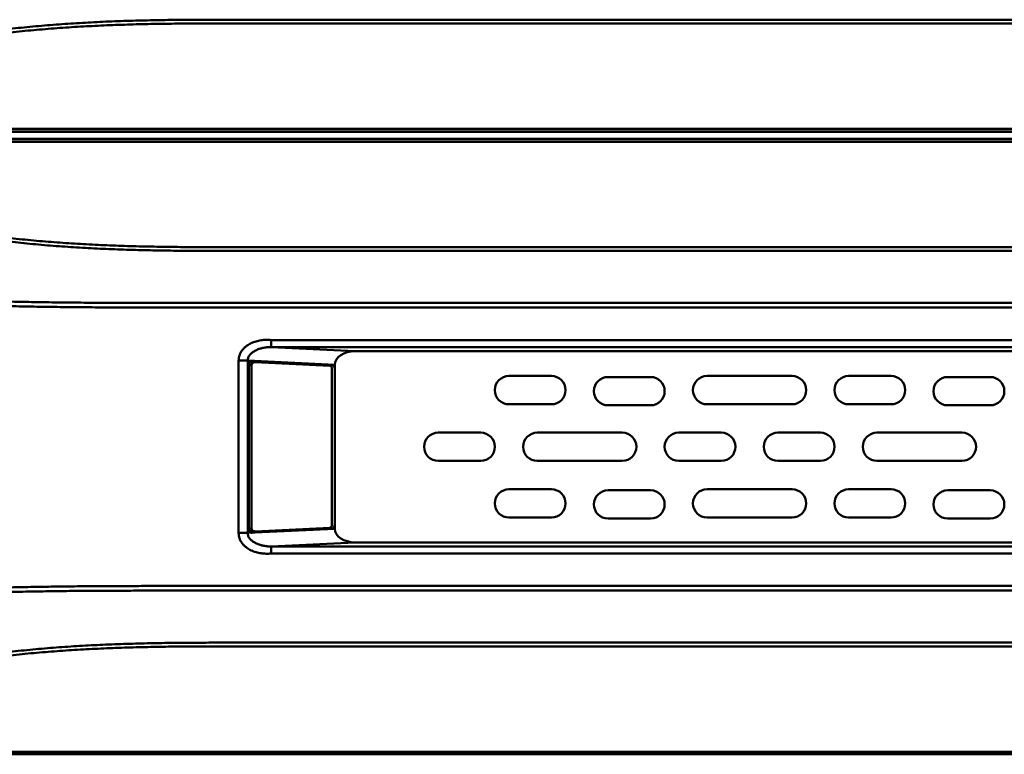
# Model space of a CAD drawing. Header units: millimetres. Extents: x 6596 to 7860, y -415 to 716.
# Tile 39 of 56: x 7104 to 7174, y 511 to 563. Entities that reach past the tile are written whole.
import ezdxf

# ---------------------------------------------------------------- set-up
doc = ezdxf.new("R2010")
doc.units = ezdxf.units.MM
doc.header["$LTSCALE"] = 81.675
doc.layers.get('0').update_dxf_attribs({"linetype": 'CONTINUOUS'})

msp = doc.modelspace()

# ---------------------------------------------------------------- linework, layer by layer
at = {"linetype": 'Continuous', "lineweight": 50}
for p, q in [((7063.385, 555.273), (7488.653, 555.273)), ((7488.862, 555.064), (7063.176, 555.064)), ((7063.176, 554.564), (7488.862, 554.564)), ((7063.205, 555.093), (7488.833, 555.093)), ((7488.833, 554.535), (7063.205, 554.535)), ((7488.653, 554.355), (7063.385, 554.355)), ((7122.204, 539.853), (7122.204, 540.354)), ((7429.834, 540.354), (7122.204, 540.354)), ((7122.204, 539.853), (7128.129, 539.564)), ((7276.019, 539.853), (7122.204, 539.853)), ((7128.129, 539.564), (7423.909, 539.564)), ((7119.914, 538.902), (7119.914, 526.726)), ((7120.556, 538.902), (7119.914, 538.902)), ((7120.556, 538.902), (7120.556, 526.726)), ((7120.556, 538.902), (7126.719, 538.601)), ((7120.629, 538.587), (7120.629, 527.041)), ((7120.629, 538.587), (7120.834, 538.587)), ((7120.834, 538.587), (7120.834, 527.041)), ((7121.061, 538.787), (7120.856, 538.787)), ((7121.073, 538.787), (7121.061, 538.787)), ((7126.368, 538.528), (7121.073, 538.787)), ((7126.719, 527.027), (7126.719, 538.601)), ((7126.509, 527.3), (7126.509, 538.328)), ((7142.019, 537.814), (7139.019, 537.814)), ((7149.019, 537.742), (7146.019, 537.742)), ((7159.019, 537.814), (7153.019, 537.814)), ((7166.019, 537.814), (7163.019, 537.814)), ((7173.019, 537.742), (7170.019, 537.742)), ((7139.019, 535.814), (7142.019, 535.814)), ((7146.019, 535.742), (7149.019, 535.742)), ((7153.019, 535.814), (7159.019, 535.814)), ((7163.019, 535.814), (7166.019, 535.814)), ((7170.019, 535.742), (7173.019, 535.742)), ((7137.019, 533.814), (7134.019, 533.814)), ((7147.019, 533.814), (7141.019, 533.814)), ((7154.019, 533.814), (7151.019, 533.814)), ((7161.019, 533.814), (7158.019, 533.814)), ((7171.019, 533.814), (7165.019, 533.814)), ((7134.019, 531.814), (7137.019, 531.814)), ((7141.019, 531.814), (7147.019, 531.814)), ((7151.019, 531.814), (7154.019, 531.814)), ((7158.019, 531.814), (7161.019, 531.814)), ((7165.019, 531.814), (7171.019, 531.814)), ((7142.019, 529.814), (7139.019, 529.814)), ((7149.019, 529.742), (7146.019, 529.742)), ((7159.019, 529.814), (7153.019, 529.814)), ((7166.019, 529.814), (7163.019, 529.814)), ((7173.019, 529.742), (7170.019, 529.742)), ((7139.019, 527.814), (7142.019, 527.814)), ((7146.019, 527.742), (7149.019, 527.742)), ((7153.019, 527.814), (7159.019, 527.814)), ((7163.019, 527.814), (7166.019, 527.814)), ((7170.019, 527.742), (7173.019, 527.742)), ((7120.556, 526.726), (7119.914, 526.726)), ((7126.719, 527.027), (7120.556, 526.726)), ((7120.629, 527.041), (7120.834, 527.041)), ((7120.856, 526.841), (7121.061, 526.841)), ((7121.061, 526.841), (7121.073, 526.841)), ((7121.073, 526.841), (7126.368, 527.1)), ((7128.129, 526.064), (7122.204, 525.774)), ((7423.909, 526.064), (7128.129, 526.064)), ((7122.204, 525.774), (7122.204, 525.274)), ((7122.204, 525.774), (7276.019, 525.774)), ((7122.204, 525.274), (7429.834, 525.274)), ((7063.205, 511.093), (7488.833, 511.093)), ((7063.385, 511.273), (7488.653, 511.273))]:
    msp.add_line(p, q, dxfattribs=at)
for centre, radius, start, end in [((7120.856, 538.587), 0.3, 87.20212, 180), ((7126.419, 538.315), 0.3, 0, 87.20212), ((7139.019, 536.814), 1, 90, 270), ((7142.019, 536.814), 1, 270, 90), ((7146.019, 536.742), 1, 90, 270), ((7149.019, 536.742), 1, 270, 90), ((7153.019, 536.814), 1, 90, 270), ((7159.019, 536.814), 1, 270, 90), ((7163.019, 536.814), 1, 90, 270), ((7166.019, 536.814), 1, 270, 90), ((7170.019, 536.742), 1, 90, 270), ((7173.019, 536.742), 1, 270, 90), ((7134.019, 532.814), 1, 90, 270), ((7137.019, 532.814), 1, 270, 90), ((7141.019, 532.814), 1, 90, 270), ((7147.019, 532.814), 1, 270, 90), ((7151.019, 532.814), 1, 90, 270), ((7154.019, 532.814), 1, 270, 90), ((7158.019, 532.814), 1, 90, 270), ((7161.019, 532.814), 1, 270, 90), ((7165.019, 532.814), 1, 90, 270), ((7171.019, 532.814), 1, 270, 90), ((7139.019, 528.814), 1, 90, 270), ((7142.019, 528.814), 1, 270, 90), ((7146.019, 528.742), 1, 90, 270), ((7149.019, 528.742), 1, 270, 90), ((7153.019, 528.814), 1, 90, 270), ((7159.019, 528.814), 1, 270, 90), ((7163.019, 528.814), 1, 90, 270), ((7166.019, 528.814), 1, 270, 90), ((7170.019, 528.742), 1, 90, 270), ((7173.019, 528.742), 1, 270, 90), ((7120.856, 527.041), 0.3, 180, 272.79788), ((7126.419, 527.313), 0.3, 272.79788, 0)]:
    msp.add_arc(centre, radius, start, end, dxfattribs=at)
for centre, major_axis, start_param, end_param in [((7128.185, 538.563), (-1.465, 0.072), -1.499214, 0.033296), ((7128.185, 527.065), (1.465, 0.072), 3.108296, 4.640807)]:
    msp.add_ellipse(centre, major_axis=major_axis, ratio=0.681563, start_param=start_param, end_param=end_param, dxfattribs=at)
for points, knots in [([(7276.019, 562.978), (7271.578, 562.978), (7262.697, 562.978), (7249.375, 562.978), (7236.052, 562.978), (7222.73, 562.978), (7209.408, 562.978), (7198.306, 562.978), (7189.425, 562.978), (7182.764, 562.978), (7176.103, 562.978), (7169.441, 562.978), (7162.78, 562.978), (7156.119, 562.978), (7150.568, 562.978), (7146.128, 562.978), (7142.797, 562.978), (7139.466, 562.978), (7136.136, 562.978), (7132.805, 562.978), (7129.475, 562.978), (7126.699, 562.978), (7124.479, 562.978), (7122.814, 562.978), (7121.426, 562.978), (7120.316, 562.978), (7119.483, 562.979), (7118.651, 562.979), (7117.818, 562.978), (7116.985, 562.976), (7116.153, 562.971), (7115.32, 562.964), (7114.488, 562.953), (7113.656, 562.938), (7112.546, 562.912), (7111.161, 562.869), (7109.501, 562.795), (7107.844, 562.698), (7106.193, 562.573), (7104.822, 562.445), (7103.73, 562.327), (7102.914, 562.23), (7102.102, 562.125), (7101.292, 562.01), (7100.486, 561.889), (7099.68, 561.767), (7098.875, 561.644), (7097.8, 561.482), (7096.726, 561.32), (7095.652, 561.159), (7094.846, 561.037), (7094.04, 560.916), (7092.966, 560.754), (7091.624, 560.553), (7090.013, 560.311), (7088.402, 560.07), (7086.791, 559.829), (7085.18, 559.589), (7083.569, 559.349), (7081.958, 559.108), (7080.347, 558.868), (7078.736, 558.627), (7076.588, 558.307), (7073.904, 557.906), (7069.608, 557.264), (7066.386, 556.783), (7064.238, 556.462)], [0, 0, 0, 0, 0.06277, 0.125541, 0.188311, 0.251082, 0.313852, 0.376623, 0.408008, 0.439393, 0.470778, 0.502163, 0.533549, 0.564934, 0.596319, 0.612012, 0.627704, 0.643397, 0.659089, 0.674782, 0.690475, 0.706167, 0.714014, 0.72186, 0.729706, 0.733629, 0.737552, 0.741476, 0.745399, 0.749322, 0.753245, 0.757168, 0.76109, 0.765012, 0.768933, 0.776772, 0.784604, 0.792424, 0.800227, 0.808008, 0.811887, 0.815758, 0.819618, 0.823468, 0.82731, 0.831149, 0.834987, 0.838826, 0.846505, 0.850344, 0.854183, 0.858021, 0.861859, 0.869535, 0.877211, 0.884887, 0.892562, 0.900236, 0.90791, 0.915584, 0.923258, 0.930932, 0.938606, 0.953954, 0.969303, 1, 1, 1, 1]), ([(7276.019, 562.714), (7271.58, 562.714), (7262.702, 562.714), (7249.385, 562.714), (7236.068, 562.714), (7222.751, 562.714), (7209.434, 562.714), (7198.336, 562.714), (7189.458, 562.714), (7182.799, 562.714), (7176.141, 562.714), (7169.482, 562.714), (7162.824, 562.714), (7156.165, 562.714), (7150.616, 562.714), (7146.177, 562.714), (7142.848, 562.714), (7139.519, 562.714), (7136.19, 562.714), (7133.415, 562.714), (7131.196, 562.714), (7128.976, 562.714), (7126.757, 562.715), (7124.537, 562.714), (7122.872, 562.714), (7121.485, 562.714), (7120.375, 562.715), (7119.266, 562.715), (7117.879, 562.716), (7116.214, 562.71), (7114.55, 562.693), (7112.886, 562.66), (7111.224, 562.609), (7109.565, 562.538), (7107.909, 562.442), (7106.532, 562.341), (7105.435, 562.245), (7104.614, 562.165), (7103.796, 562.078), (7102.98, 561.982), (7102.303, 561.895), (7101.763, 561.82), (7101.225, 561.744), (7100.553, 561.644), (7099.748, 561.523), (7098.943, 561.401), (7098.138, 561.28), (7097.332, 561.16), (7096.527, 561.04), (7095.722, 560.92), (7094.916, 560.799), (7094.111, 560.678), (7093.038, 560.516), (7091.696, 560.315), (7090.085, 560.074), (7088.475, 559.832), (7086.864, 559.59), (7085.254, 559.349), (7083.106, 559.027), (7080.422, 558.624), (7077.202, 558.14), (7073.981, 557.657), (7069.686, 557.012), (7066.466, 556.529), (7064.318, 556.206)], [0, 0, 0, 0, 0.06277, 0.12554, 0.18831, 0.25108, 0.31385, 0.37662, 0.408005, 0.43939, 0.470775, 0.50216, 0.533545, 0.56493, 0.596315, 0.612007, 0.6277, 0.643392, 0.659085, 0.674777, 0.682624, 0.69047, 0.706162, 0.714009, 0.721855, 0.729701, 0.733624, 0.737547, 0.745394, 0.75324, 0.761085, 0.768928, 0.776767, 0.784598, 0.792417, 0.80022, 0.804113, 0.807999, 0.811877, 0.815747, 0.819606, 0.821532, 0.823455, 0.827296, 0.831133, 0.83497, 0.838808, 0.842647, 0.846486, 0.850324, 0.854162, 0.857999, 0.861837, 0.869513, 0.877189, 0.884865, 0.892541, 0.900216, 0.907892, 0.923243, 0.938595, 0.953946, 0.969297, 1, 1, 1, 1]), ([(7064.238, 553.166), (7066.386, 552.845), (7069.608, 552.363), (7073.904, 551.722), (7076.588, 551.321), (7078.736, 551), (7080.347, 550.76), (7081.958, 550.52), (7083.569, 550.279), (7085.18, 550.039), (7086.791, 549.798), (7088.402, 549.558), (7090.013, 549.316), (7091.624, 549.075), (7093.235, 548.833), (7094.577, 548.631), (7095.652, 548.469), (7096.726, 548.307), (7097.8, 548.146), (7098.875, 547.984), (7099.68, 547.861), (7100.486, 547.738), (7101.158, 547.638), (7101.696, 547.561), (7102.237, 547.486), (7102.914, 547.397), (7103.73, 547.3), (7104.822, 547.182), (7106.193, 547.054), (7107.844, 546.93), (7109.501, 546.832), (7111.161, 546.759), (7112.824, 546.707), (7114.21, 546.678), (7115.32, 546.663), (7116.153, 546.656), (7116.985, 546.652), (7118.095, 546.649), (7119.206, 546.649), (7120.316, 546.649), (7121.426, 546.65), (7122.814, 546.65), (7124.479, 546.649), (7126.699, 546.649), (7129.475, 546.65), (7132.805, 546.65), (7136.136, 546.649), (7139.466, 546.649), (7142.797, 546.65), (7146.128, 546.65), (7150.568, 546.65), (7156.119, 546.649), (7162.78, 546.649), (7169.441, 546.65), (7176.103, 546.65), (7182.764, 546.65), (7189.425, 546.65), (7198.306, 546.649), (7209.408, 546.649), (7222.73, 546.65), (7236.052, 546.65), (7249.375, 546.65), (7262.697, 546.65), (7271.578, 546.65), (7276.019, 546.65)], [0, 0, 0, 0, 0.030697, 0.046046, 0.061394, 0.069068, 0.076742, 0.084416, 0.09209, 0.099764, 0.107438, 0.115113, 0.122789, 0.130465, 0.138141, 0.145817, 0.149656, 0.153495, 0.161174, 0.165013, 0.168851, 0.17269, 0.176532, 0.178456, 0.180382, 0.184242, 0.188113, 0.191992, 0.199773, 0.207576, 0.215396, 0.223228, 0.231067, 0.23891, 0.242832, 0.246755, 0.250678, 0.254601, 0.262448, 0.266371, 0.270294, 0.27814, 0.285986, 0.293833, 0.309525, 0.325218, 0.340911, 0.356603, 0.372296, 0.387988, 0.403681, 0.435066, 0.466451, 0.497837, 0.529222, 0.560607, 0.591992, 0.623377, 0.686148, 0.748918, 0.811689, 0.874459, 0.93723, 1, 1, 1, 1]), ([(7064.318, 553.421), (7066.466, 553.099), (7069.686, 552.616), (7073.981, 551.971), (7077.202, 551.488), (7080.422, 551.004), (7083.106, 550.601), (7085.254, 550.279), (7087.401, 549.957), (7089.548, 549.634), (7091.696, 549.313), (7093.038, 549.111), (7094.111, 548.95), (7094.916, 548.829), (7095.722, 548.708), (7096.795, 548.547), (7097.869, 548.388), (7098.943, 548.227), (7099.748, 548.105), (7100.553, 547.984), (7101.225, 547.884), (7101.763, 547.807), (7102.303, 547.733), (7102.98, 547.646), (7103.796, 547.55), (7104.614, 547.463), (7105.435, 547.383), (7106.532, 547.287), (7107.909, 547.185), (7109.565, 547.09), (7111.224, 547.018), (7112.886, 546.968), (7114.272, 546.94), (7115.382, 546.927), (7116.491, 546.917), (7117.879, 546.912), (7119.266, 546.912), (7120.375, 546.913), (7121.485, 546.914), (7122.872, 546.914), (7124.537, 546.913), (7126.202, 546.913), (7127.866, 546.913), (7130.086, 546.914), (7132.86, 546.914), (7136.19, 546.913), (7139.519, 546.913), (7142.848, 546.914), (7146.177, 546.914), (7150.616, 546.914), (7156.165, 546.913), (7162.824, 546.913), (7169.482, 546.913), (7176.141, 546.914), (7182.799, 546.914), (7189.458, 546.914), (7198.336, 546.913), (7209.434, 546.913), (7222.751, 546.913), (7236.068, 546.914), (7249.385, 546.914), (7262.702, 546.913), (7271.58, 546.913), (7276.019, 546.913)], [0, 0, 0, 0, 0.030703, 0.046054, 0.061405, 0.076757, 0.092108, 0.099784, 0.107459, 0.122811, 0.130487, 0.138163, 0.142001, 0.145838, 0.149676, 0.153514, 0.161192, 0.16503, 0.168867, 0.172704, 0.176545, 0.178468, 0.180394, 0.184253, 0.188122, 0.192001, 0.195887, 0.19978, 0.207583, 0.215402, 0.223233, 0.231072, 0.238915, 0.242837, 0.24676, 0.254606, 0.262453, 0.266376, 0.270299, 0.278145, 0.285991, 0.293838, 0.301684, 0.30953, 0.325223, 0.340915, 0.356608, 0.3723, 0.387993, 0.403685, 0.43507, 0.466455, 0.49784, 0.529225, 0.56061, 0.591995, 0.62338, 0.68615, 0.74892, 0.81169, 0.87446, 0.93723, 1, 1, 1, 1]), ([(7276.019, 542.647), (7267.229, 542.647), (7249.649, 542.647), (7227.674, 542.647), (7210.094, 542.647), (7196.91, 542.647), (7185.922, 542.646), (7177.132, 542.646), (7170.54, 542.647), (7163.947, 542.647), (7157.355, 542.647), (7150.762, 542.646), (7144.17, 542.646), (7137.578, 542.647), (7132.084, 542.647), (7128.238, 542.647), (7126.041, 542.647), (7124.667, 542.647), (7123.569, 542.647), (7122.745, 542.647), (7121.92, 542.647), (7121.096, 542.647), (7120.272, 542.647), (7119.448, 542.647), (7118.624, 542.647), (7117.8, 542.647), (7116.976, 542.645), (7115.877, 542.644), (7114.504, 542.643), (7112.856, 542.648), (7111.208, 542.654), (7109.834, 542.661), (7108.736, 542.669), (7107.637, 542.68), (7106.539, 542.694), (7105.441, 542.711), (7104.343, 542.731), (7102.971, 542.76), (7101.326, 542.805), (7099.683, 542.859), (7098.042, 542.923), (7096.404, 542.998), (7094.769, 543.085), (7093.138, 543.185), (7091.512, 543.297), (7089.892, 543.421), (7088.279, 543.557), (7086.674, 543.702), (7085.077, 543.856), (7083.488, 544.02), (7081.902, 544.192), (7080.583, 544.342), (7079.528, 544.466), (7078.737, 544.561), (7077.946, 544.658), (7076.891, 544.79), (7075.574, 544.957), (7073.993, 545.164), (7072.413, 545.377), (7070.834, 545.596), (7068.73, 545.894), (7067.153, 546.124), (7066.101, 546.28)], [0, 0, 0, 0, 0.125503, 0.251007, 0.313758, 0.37651, 0.439262, 0.470638, 0.502013, 0.533389, 0.564765, 0.596141, 0.627517, 0.658893, 0.690268, 0.705956, 0.7138, 0.721644, 0.725566, 0.729488, 0.73341, 0.737332, 0.741254, 0.745176, 0.749098, 0.75302, 0.756942, 0.760864, 0.768708, 0.776552, 0.784396, 0.79224, 0.796162, 0.800083, 0.807925, 0.811846, 0.815765, 0.823602, 0.831434, 0.83926, 0.847077, 0.854884, 0.862677, 0.870454, 0.878211, 0.885945, 0.89365, 0.901324, 0.908958, 0.916555, 0.924138, 0.931724, 0.935516, 0.939309, 0.943102, 0.946895, 0.95448, 0.962066, 0.969653, 0.977239, 0.984826, 1, 1, 1, 1]), ([(7276.019, 542.972), (7267.232, 542.972), (7254.051, 542.972), (7236.477, 542.972), (7218.903, 542.972), (7201.328, 542.972), (7185.951, 542.972), (7177.164, 542.972), (7170.574, 542.972), (7163.983, 542.972), (7157.393, 542.972), (7150.803, 542.972), (7145.311, 542.972), (7140.917, 542.972), (7137.622, 542.972), (7134.327, 542.972), (7131.032, 542.972), (7128.286, 542.972), (7126.089, 542.972), (7124.441, 542.972), (7122.794, 542.972), (7121.146, 542.972), (7119.498, 542.973), (7117.302, 542.972), (7115.105, 542.97), (7112.908, 542.974), (7111.535, 542.979), (7110.437, 542.984), (7109.613, 542.988), (7108.789, 542.993), (7107.691, 543.002), (7106.593, 543.017), (7105.495, 543.034), (7104.398, 543.053), (7103.027, 543.081), (7101.383, 543.124), (7099.74, 543.177), (7097.554, 543.261), (7095.373, 543.367), (7093.197, 543.501), (7091.572, 543.613), (7089.952, 543.737), (7088.339, 543.872), (7086.734, 544.018), (7085.402, 544.147), (7084.341, 544.255), (7083.547, 544.338), (7082.755, 544.424), (7081.963, 544.511), (7081.171, 544.6), (7080.379, 544.691), (7079.588, 544.784), (7078.797, 544.879), (7078.006, 544.977), (7077.215, 545.076), (7076.425, 545.176), (7075.371, 545.311), (7074.054, 545.483), (7072.474, 545.697), (7070.895, 545.916), (7068.791, 546.215), (7067.214, 546.445), (7066.162, 546.601)], [0, 0, 0, 0, 0.125499, 0.188249, 0.250999, 0.376498, 0.439248, 0.470623, 0.501997, 0.533372, 0.564747, 0.596122, 0.627497, 0.643184, 0.658872, 0.674559, 0.690247, 0.705934, 0.713778, 0.721621, 0.729465, 0.737309, 0.745153, 0.752996, 0.768684, 0.776527, 0.784371, 0.788293, 0.792215, 0.796136, 0.800058, 0.807899, 0.811819, 0.815739, 0.823575, 0.831406, 0.83923, 0.847046, 0.862645, 0.870421, 0.878178, 0.885912, 0.893619, 0.901295, 0.908932, 0.912735, 0.916532, 0.920325, 0.924118, 0.927911, 0.931705, 0.935499, 0.939293, 0.943087, 0.946881, 0.950675, 0.954469, 0.962057, 0.969645, 0.977234, 0.984822, 1, 1, 1, 1]), ([(7122.204, 540.354), (7122.087, 540.365), (7121.85, 540.373), (7121.495, 540.343), (7121.141, 540.267), (7120.794, 540.139), (7120.522, 539.979), (7120.324, 539.815), (7120.188, 539.67), (7120.072, 539.503), (7119.997, 539.348), (7119.954, 539.215), (7119.922, 539.078), (7119.913, 538.972), (7119.914, 538.902)], [0, 0, 0, 0, 0.116258, 0.233291, 0.351801, 0.472668, 0.597022, 0.661016, 0.726367, 0.793137, 0.861236, 0.895732, 0.93042, 1, 1, 1, 1]), ([(7122.204, 539.853), (7122.108, 539.854), (7121.916, 539.845), (7121.635, 539.802), (7121.365, 539.729), (7121.115, 539.625), (7120.927, 539.511), (7120.797, 539.403), (7120.714, 539.315), (7120.645, 539.22), (7120.593, 539.119), (7120.562, 539.012), (7120.555, 538.938), (7120.556, 538.902)], [0, 0, 0, 0, 0.139136, 0.276162, 0.41036, 0.54068, 0.665685, 0.725768, 0.783932, 0.840153, 0.894562, 0.947596, 1, 1, 1, 1]), ([(7120.856, 538.787), (7120.84, 538.787), (7120.808, 538.784), (7120.77, 538.772), (7120.741, 538.759), (7120.715, 538.743), (7120.687, 538.72), (7120.66, 538.688), (7120.644, 538.659), (7120.636, 538.636), (7120.631, 538.614), (7120.629, 538.598), (7120.629, 538.587)], [0, 0, 0, 0, 0.144502, 0.28719, 0.357218, 0.426, 0.558996, 0.684104, 0.798599, 0.851941, 0.902855, 1, 1, 1, 1]), ([(7121.061, 538.787), (7121.045, 538.787), (7121.013, 538.784), (7120.974, 538.772), (7120.946, 538.759), (7120.92, 538.743), (7120.892, 538.72), (7120.865, 538.688), (7120.849, 538.659), (7120.841, 538.636), (7120.835, 538.614), (7120.834, 538.598), (7120.834, 538.587)], [0, 0, 0, 0, 0.144502, 0.28719, 0.357218, 0.426, 0.558996, 0.684104, 0.798599, 0.851941, 0.902855, 1, 1, 1, 1]), ([(7126.321, 538.53), (7126.318, 538.534), (7126.314, 538.539), (7126.309, 538.545), (7126.306, 538.55), (7126.303, 538.553), (7126.302, 538.555), (7126.301, 538.556), (7126.3, 538.557), (7126.299, 538.558), (7126.298, 538.559), (7126.296, 538.561), (7126.293, 538.564), (7126.289, 538.569), (7126.284, 538.573), (7126.281, 538.577), (7126.279, 538.579), (7126.278, 538.58), (7126.277, 538.581), (7126.276, 538.581), (7126.275, 538.582), (7126.273, 538.584), (7126.27, 538.586), (7126.266, 538.589), (7126.262, 538.592), (7126.258, 538.594), (7126.256, 538.596), (7126.254, 538.598), (7126.253, 538.599), (7126.252, 538.599), (7126.251, 538.6), (7126.251, 538.6), (7126.25, 538.601), (7126.248, 538.601), (7126.246, 538.603), (7126.244, 538.604), (7126.24, 538.606), (7126.236, 538.608), (7126.232, 538.61), (7126.228, 538.612), (7126.226, 538.613), (7126.225, 538.614), (7126.224, 538.614), (7126.223, 538.615), (7126.222, 538.615), (7126.219, 538.616), (7126.215, 538.617), (7126.21, 538.619), (7126.205, 538.621), (7126.201, 538.622), (7126.198, 538.623), (7126.197, 538.623), (7126.196, 538.624), (7126.195, 538.624), (7126.194, 538.624), (7126.191, 538.624), (7126.188, 538.625), (7126.183, 538.625), (7126.176, 538.627), (7126.17, 538.627), (7126.166, 538.628)], [0, 0, 0, 0, 0.0625, 0.09375, 0.125, 0.140625, 0.15625, 0.164062, 0.167969, 0.171875, 0.179688, 0.1875, 0.21875, 0.25, 0.28125, 0.3125, 0.320312, 0.328125, 0.332031, 0.335938, 0.34375, 0.359375, 0.375, 0.40625, 0.4375, 0.453125, 0.46875, 0.484375, 0.492188, 0.496094, 0.5, 0.503906, 0.507812, 0.515625, 0.53125, 0.546875, 0.5625, 0.59375, 0.625, 0.640625, 0.65625, 0.664062, 0.667969, 0.671875, 0.679688, 0.6875, 0.71875, 0.75, 0.78125, 0.8125, 0.820312, 0.828125, 0.832031, 0.835938, 0.84375, 0.859375, 0.875, 0.90625, 0.9375, 1, 1, 1, 1]), ([(7126.509, 538.328), (7126.509, 538.353), (7126.503, 538.402), (7126.477, 538.458), (7126.448, 538.492), (7126.424, 538.511), (7126.397, 538.524), (7126.378, 538.527), (7126.368, 538.528)], [0, 0, 0, 0, 0.282706, 0.547458, 0.669934, 0.785218, 0.894468, 1, 1, 1, 1]), ([(7119.914, 526.726), (7119.913, 526.655), (7119.922, 526.549), (7119.954, 526.412), (7119.997, 526.28), (7120.072, 526.125), (7120.188, 525.958), (7120.324, 525.813), (7120.522, 525.648), (7120.794, 525.489), (7121.141, 525.361), (7121.495, 525.285), (7121.85, 525.255), (7122.087, 525.263), (7122.204, 525.274)], [0, 0, 0, 0, 0.06958, 0.104268, 0.138764, 0.206863, 0.273633, 0.338984, 0.402978, 0.527332, 0.648199, 0.766709, 0.883742, 1, 1, 1, 1]), ([(7120.556, 526.726), (7120.555, 526.689), (7120.562, 526.616), (7120.593, 526.509), (7120.645, 526.407), (7120.714, 526.312), (7120.797, 526.225), (7120.927, 526.117), (7121.115, 526.003), (7121.365, 525.899), (7121.635, 525.826), (7121.916, 525.783), (7122.108, 525.774), (7122.204, 525.774)], [0, 0, 0, 0, 0.052404, 0.105438, 0.159847, 0.216068, 0.274232, 0.334315, 0.45932, 0.58964, 0.723838, 0.860864, 1, 1, 1, 1]), ([(7120.629, 527.041), (7120.629, 527.03), (7120.631, 527.013), (7120.636, 526.992), (7120.644, 526.969), (7120.66, 526.94), (7120.687, 526.908), (7120.715, 526.884), (7120.741, 526.869), (7120.77, 526.855), (7120.808, 526.844), (7120.84, 526.841), (7120.856, 526.841)], [0, 0, 0, 0, 0.097145, 0.148059, 0.201401, 0.315896, 0.441004, 0.574, 0.642782, 0.71281, 0.855498, 1, 1, 1, 1]), ([(7120.834, 527.041), (7120.834, 527.03), (7120.835, 527.013), (7120.841, 526.992), (7120.849, 526.969), (7120.865, 526.94), (7120.892, 526.908), (7120.92, 526.884), (7120.946, 526.869), (7120.974, 526.855), (7121.013, 526.844), (7121.045, 526.841), (7121.061, 526.841)], [0, 0, 0, 0, 0.097145, 0.148059, 0.201401, 0.315896, 0.441004, 0.574, 0.642782, 0.71281, 0.855498, 1, 1, 1, 1]), ([(7126.166, 527), (7126.17, 527), (7126.175, 527.001), (7126.182, 527.002), (7126.187, 527.003), (7126.19, 527.003), (7126.192, 527.003), (7126.194, 527.004), (7126.195, 527.004), (7126.196, 527.004), (7126.197, 527.004), (7126.199, 527.005), (7126.203, 527.007), (7126.209, 527.008), (7126.214, 527.01), (7126.218, 527.011), (7126.221, 527.012), (7126.222, 527.013), (7126.223, 527.013), (7126.224, 527.013), (7126.225, 527.014), (7126.227, 527.015), (7126.231, 527.017), (7126.235, 527.019), (7126.239, 527.021), (7126.242, 527.023), (7126.245, 527.024), (7126.247, 527.026), (7126.249, 527.026), (7126.249, 527.027), (7126.25, 527.027), (7126.251, 527.028), (7126.251, 527.028), (7126.253, 527.029), (7126.255, 527.031), (7126.257, 527.032), (7126.26, 527.035), (7126.264, 527.038), (7126.268, 527.041), (7126.272, 527.043), (7126.274, 527.045), (7126.275, 527.046), (7126.276, 527.046), (7126.277, 527.047), (7126.277, 527.048), (7126.28, 527.05), (7126.283, 527.053), (7126.287, 527.058), (7126.292, 527.062), (7126.295, 527.065), (7126.297, 527.068), (7126.298, 527.068), (7126.299, 527.069), (7126.3, 527.07), (7126.301, 527.072), (7126.302, 527.074), (7126.305, 527.077), (7126.309, 527.082), (7126.314, 527.089), (7126.318, 527.094), (7126.321, 527.097)], [0, 0, 0, 0, 0.0625, 0.09375, 0.125, 0.140625, 0.15625, 0.164062, 0.167969, 0.171875, 0.179688, 0.1875, 0.21875, 0.25, 0.28125, 0.3125, 0.320312, 0.328125, 0.332031, 0.335938, 0.34375, 0.359375, 0.375, 0.40625, 0.4375, 0.453125, 0.46875, 0.484375, 0.492188, 0.496094, 0.5, 0.503906, 0.507812, 0.515625, 0.53125, 0.546875, 0.5625, 0.59375, 0.625, 0.640625, 0.65625, 0.664062, 0.667969, 0.671875, 0.679688, 0.6875, 0.71875, 0.75, 0.78125, 0.8125, 0.820312, 0.828125, 0.832031, 0.835938, 0.84375, 0.859375, 0.875, 0.90625, 0.9375, 1, 1, 1, 1]), ([(7126.368, 527.1), (7126.378, 527.1), (7126.397, 527.104), (7126.424, 527.116), (7126.448, 527.136), (7126.477, 527.17), (7126.503, 527.225), (7126.509, 527.275), (7126.509, 527.3)], [0, 0, 0, 0, 0.105532, 0.214782, 0.330066, 0.452542, 0.717294, 1, 1, 1, 1]), ([(7066.101, 519.348), (7067.153, 519.504), (7068.73, 519.734), (7070.834, 520.032), (7072.413, 520.25), (7073.993, 520.464), (7075.574, 520.671), (7076.891, 520.838), (7077.946, 520.969), (7078.737, 521.066), (7079.528, 521.162), (7080.583, 521.286), (7081.639, 521.406), (7082.695, 521.522), (7083.487, 521.607), (7084.28, 521.69), (7085.075, 521.77), (7085.872, 521.848), (7086.94, 521.95), (7088.01, 522.047), (7089.083, 522.139), (7090.161, 522.227), (7091.512, 522.33), (7093.138, 522.443), (7094.769, 522.543), (7096.404, 522.63), (7098.042, 522.705), (7099.683, 522.769), (7101.326, 522.823), (7102.971, 522.868), (7104.343, 522.897), (7105.441, 522.917), (7106.539, 522.934), (7107.637, 522.948), (7108.736, 522.959), (7109.834, 522.968), (7110.933, 522.973), (7112.032, 522.977), (7113.131, 522.981), (7114.229, 522.984), (7115.328, 522.984), (7116.152, 522.984), (7116.976, 522.983), (7117.8, 522.981), (7118.624, 522.981), (7119.723, 522.981), (7121.096, 522.981), (7122.745, 522.981), (7124.393, 522.981), (7126.041, 522.981), (7128.238, 522.981), (7130.436, 522.981), (7132.633, 522.981), (7134.831, 522.981), (7137.578, 522.981), (7140.874, 522.981), (7145.269, 522.981), (7150.762, 522.981), (7157.355, 522.981), (7163.947, 522.981), (7170.54, 522.981), (7177.132, 522.981), (7185.922, 522.981), (7196.91, 522.981), (7210.094, 522.981), (7227.674, 522.981), (7249.649, 522.981), (7267.229, 522.981), (7276.019, 522.981)], [0, 0, 0, 0, 0.015174, 0.022761, 0.030347, 0.037934, 0.04552, 0.053105, 0.056898, 0.060691, 0.064484, 0.068276, 0.075862, 0.079654, 0.083445, 0.08724, 0.091042, 0.094853, 0.098676, 0.10635, 0.110199, 0.114055, 0.121789, 0.129546, 0.137323, 0.145117, 0.152923, 0.16074, 0.168566, 0.176398, 0.184235, 0.188154, 0.192075, 0.199917, 0.203838, 0.20776, 0.215604, 0.219526, 0.223448, 0.231292, 0.235214, 0.239136, 0.243058, 0.24698, 0.250902, 0.254824, 0.262668, 0.270512, 0.278356, 0.2862, 0.294044, 0.309732, 0.317576, 0.32542, 0.341108, 0.356795, 0.372483, 0.403859, 0.435235, 0.466611, 0.497987, 0.529363, 0.560738, 0.62349, 0.686242, 0.748993, 0.874497, 1, 1, 1, 1]), ([(7066.162, 519.027), (7067.214, 519.182), (7068.791, 519.412), (7070.895, 519.711), (7072.474, 519.931), (7074.054, 520.144), (7075.371, 520.317), (7076.425, 520.452), (7077.215, 520.552), (7078.006, 520.651), (7078.797, 520.748), (7079.588, 520.844), (7080.379, 520.937), (7081.171, 521.028), (7081.963, 521.116), (7082.755, 521.204), (7083.547, 521.29), (7084.341, 521.373), (7085.402, 521.481), (7086.467, 521.584), (7087.534, 521.682), (7088.338, 521.754), (7089.144, 521.823), (7089.951, 521.889), (7090.76, 521.953), (7091.842, 522.033), (7093.197, 522.127), (7094.827, 522.227), (7096.462, 522.314), (7098.1, 522.388), (7099.74, 522.451), (7101.383, 522.503), (7103.027, 522.547), (7104.398, 522.574), (7105.495, 522.593), (7106.593, 522.611), (7107.691, 522.626), (7108.789, 522.636), (7109.888, 522.643), (7110.986, 522.646), (7112.084, 522.65), (7113.183, 522.653), (7114.281, 522.656), (7115.379, 522.657), (7116.478, 522.657), (7117.851, 522.656), (7119.498, 522.655), (7121.146, 522.655), (7122.794, 522.656), (7124.441, 522.656), (7126.089, 522.656), (7128.286, 522.656), (7131.032, 522.656), (7134.327, 522.656), (7138.72, 522.655), (7144.212, 522.656), (7150.803, 522.656), (7157.393, 522.655), (7163.983, 522.655), (7170.574, 522.656), (7177.164, 522.656), (7185.951, 522.656), (7196.935, 522.655), (7210.116, 522.655), (7223.296, 522.656), (7236.477, 522.656), (7254.051, 522.656), (7267.232, 522.656), (7276.019, 522.656)], [0, 0, 0, 0, 0.015178, 0.022766, 0.030355, 0.037943, 0.045531, 0.049325, 0.053119, 0.056913, 0.060707, 0.064501, 0.068295, 0.072089, 0.075883, 0.079675, 0.083468, 0.087265, 0.091068, 0.098705, 0.102539, 0.106381, 0.11023, 0.114088, 0.117951, 0.121822, 0.129579, 0.137356, 0.145148, 0.152954, 0.16077, 0.168595, 0.176426, 0.184261, 0.188181, 0.192101, 0.199942, 0.203864, 0.207785, 0.215629, 0.219551, 0.223473, 0.231316, 0.235238, 0.23916, 0.247004, 0.254848, 0.262691, 0.270535, 0.278379, 0.286222, 0.294066, 0.309754, 0.325441, 0.341128, 0.372503, 0.403878, 0.435253, 0.466628, 0.498003, 0.529377, 0.560752, 0.623502, 0.686252, 0.749001, 0.811751, 0.874501, 1, 1, 1, 1]), ([(7276.019, 518.978), (7271.578, 518.978), (7262.697, 518.978), (7249.375, 518.978), (7236.052, 518.978), (7222.73, 518.978), (7209.408, 518.978), (7198.306, 518.978), (7189.425, 518.978), (7182.764, 518.978), (7176.103, 518.978), (7169.441, 518.978), (7162.78, 518.978), (7156.119, 518.978), (7150.568, 518.978), (7146.128, 518.978), (7142.797, 518.978), (7139.466, 518.978), (7136.136, 518.978), (7132.805, 518.978), (7129.475, 518.978), (7126.699, 518.978), (7124.479, 518.978), (7122.814, 518.978), (7121.426, 518.978), (7120.316, 518.978), (7119.483, 518.979), (7118.651, 518.979), (7117.818, 518.978), (7116.985, 518.976), (7116.153, 518.971), (7115.32, 518.964), (7114.488, 518.953), (7113.656, 518.938), (7112.546, 518.912), (7111.161, 518.869), (7109.501, 518.795), (7107.844, 518.698), (7106.193, 518.573), (7104.822, 518.445), (7103.73, 518.327), (7102.914, 518.23), (7102.102, 518.125), (7101.292, 518.01), (7100.486, 517.889), (7099.68, 517.767), (7098.875, 517.644), (7097.8, 517.482), (7096.726, 517.32), (7095.652, 517.159), (7094.846, 517.037), (7094.04, 516.916), (7092.966, 516.754), (7091.624, 516.553), (7090.013, 516.311), (7088.402, 516.07), (7086.791, 515.829), (7085.18, 515.589), (7083.569, 515.349), (7081.958, 515.108), (7080.347, 514.868), (7078.736, 514.627), (7076.588, 514.307), (7073.904, 513.906), (7069.608, 513.264), (7066.386, 512.783), (7064.238, 512.462)], [0, 0, 0, 0, 0.06277, 0.125541, 0.188311, 0.251082, 0.313852, 0.376623, 0.408008, 0.439393, 0.470778, 0.502163, 0.533549, 0.564934, 0.596319, 0.612012, 0.627704, 0.643397, 0.659089, 0.674782, 0.690475, 0.706167, 0.714014, 0.72186, 0.729706, 0.733629, 0.737552, 0.741476, 0.745399, 0.749322, 0.753245, 0.757168, 0.76109, 0.765012, 0.768933, 0.776772, 0.784604, 0.792424, 0.800227, 0.808008, 0.811887, 0.815758, 0.819618, 0.823468, 0.82731, 0.831149, 0.834987, 0.838826, 0.846505, 0.850344, 0.854183, 0.858021, 0.861859, 0.869535, 0.877211, 0.884887, 0.892562, 0.900236, 0.90791, 0.915584, 0.923258, 0.930932, 0.938606, 0.953954, 0.969303, 1, 1, 1, 1]), ([(7276.019, 518.714), (7271.58, 518.714), (7262.702, 518.714), (7249.385, 518.714), (7236.068, 518.714), (7222.751, 518.714), (7209.434, 518.714), (7198.336, 518.714), (7189.458, 518.714), (7182.799, 518.714), (7176.141, 518.714), (7169.482, 518.714), (7162.824, 518.714), (7156.165, 518.714), (7150.616, 518.714), (7146.177, 518.714), (7142.848, 518.714), (7139.519, 518.714), (7136.19, 518.714), (7133.415, 518.714), (7131.196, 518.714), (7128.976, 518.714), (7126.757, 518.715), (7124.537, 518.714), (7122.872, 518.714), (7121.485, 518.714), (7120.375, 518.715), (7119.266, 518.715), (7117.879, 518.716), (7116.214, 518.71), (7114.55, 518.693), (7112.886, 518.66), (7111.224, 518.609), (7109.565, 518.538), (7107.909, 518.442), (7106.532, 518.341), (7105.435, 518.245), (7104.614, 518.165), (7103.796, 518.078), (7102.98, 517.982), (7102.303, 517.895), (7101.763, 517.82), (7101.225, 517.744), (7100.553, 517.644), (7099.748, 517.523), (7098.943, 517.401), (7098.138, 517.28), (7097.332, 517.16), (7096.527, 517.04), (7095.722, 516.92), (7094.916, 516.799), (7094.111, 516.678), (7093.038, 516.516), (7091.696, 516.315), (7090.085, 516.074), (7088.475, 515.832), (7086.864, 515.59), (7085.254, 515.349), (7083.106, 515.027), (7080.422, 514.624), (7077.202, 514.14), (7073.981, 513.657), (7069.686, 513.012), (7066.466, 512.529), (7064.318, 512.206)], [0, 0, 0, 0, 0.06277, 0.12554, 0.18831, 0.25108, 0.31385, 0.37662, 0.408005, 0.43939, 0.470775, 0.50216, 0.533545, 0.56493, 0.596315, 0.612007, 0.6277, 0.643392, 0.659085, 0.674777, 0.682624, 0.69047, 0.706162, 0.714009, 0.721855, 0.729701, 0.733624, 0.737547, 0.745394, 0.75324, 0.761085, 0.768928, 0.776767, 0.784598, 0.792417, 0.80022, 0.804113, 0.807999, 0.811877, 0.815747, 0.819606, 0.821532, 0.823455, 0.827296, 0.831133, 0.83497, 0.838808, 0.842647, 0.846486, 0.850324, 0.854162, 0.857999, 0.861837, 0.869513, 0.877189, 0.884865, 0.892541, 0.900216, 0.907892, 0.923243, 0.938595, 0.953946, 0.969297, 1, 1, 1, 1])]:
    msp.add_open_spline(points, degree=3, knots=knots, dxfattribs=at)

doc.saveas('drawing.dxf')
